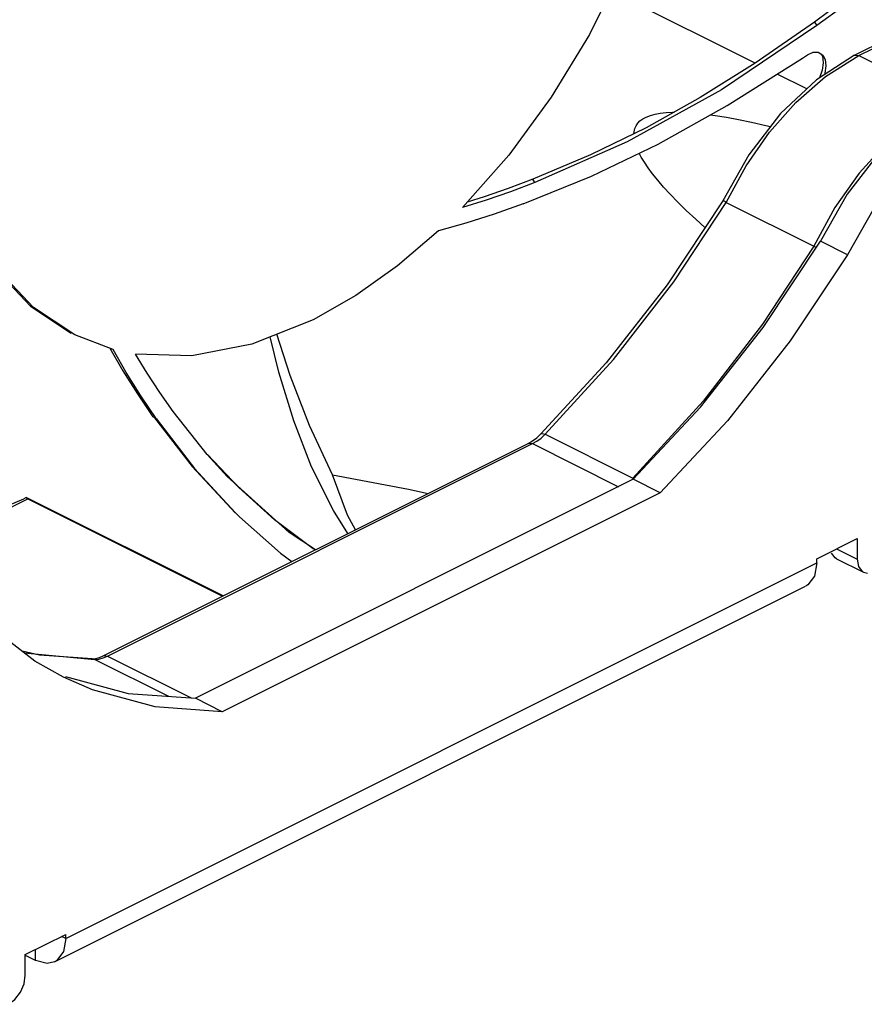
# Paper-space layout '005_EXP_CORICANT_PE_DRAWING_3_1' of a CAD drawing. Header units: millimetres. Extents: x 6 to 413, y 7 to 290.
# Tile 44 of 228: x 214.94 to 218.13, y 54.56 to 58.28. Entities that reach past the tile are written whole.
import ezdxf

# ---------------------------------------------------------------- set-up
doc = ezdxf.new("R2010")
doc.units = ezdxf.units.MM
doc.header["$LTSCALE"] = 23.1
for name, color, linetype in [('000_FAN_TRAY_L_R_SUB_AL_BL18', 7, 'CONTINUOUS'), ('FAN_TRAY_L_R_MP_BL13', 7, 'CONTINUOUS'), ('PF40281BX_Q600_S99_062819_BL41', 7, 'CONTINUOUS')]:
    doc.layers.add(name, color=color, linetype=linetype)

# ---------------------------------------------------------------- blocks, each defined once
blk = doc.blocks.new('FAN_TRAY_L_R_MP_BL13', base_point=(211.5998, 55.8142))
at = {"layer": 'FAN_TRAY_L_R_MP_BL13', "color": 7, "linetype": 'Continuous'}
for p, q in [((218.0704, 57.3931), (217.9686, 57.444)), ((217.2606, 56.5444), (215.6058, 55.717)), ((217.3624, 56.4935), (217.2606, 56.5444)), ((218.029, 56.2812), (218.1069, 56.2422)), ((218.0285, 56.2444), (218.1303, 56.1935)), ((215.1148, 55.7997), (215.352, 55.7355)), ((215.352, 55.7355), (215.6058, 55.717)), ((215.7077, 55.6661), (215.6058, 55.717)), ((215.1159, 54.809), (215.1003, 54.8168)), ((215.0013, 54.726), (215.0013, 54.7673))]:
    blk.add_line(p, q, dxfattribs=at)
at = {"layer": 'FAN_TRAY_L_R_MP_BL13', "color": 3, "linetype": 'Continuous'}
for p, q in [((217.3624, 56.4935), (215.7077, 55.6661)), ((217.9542, 56.2438), (218.1069, 56.3202)), ((218.1069, 56.3202), (218.1069, 56.2422)), ((215.1159, 54.809), (217.9542, 56.2282)), ((217.9542, 56.2282), (217.9455, 56.1788)), ((217.9542, 56.2282), (217.9542, 56.2438)), ((218.1303, 56.1936), (218.1462, 56.1898)), ((215.0738, 54.7214), (217.9121, 56.1406)), ((214.9997, 55.8577), (214.8971, 55.9364)), ((215.1077, 55.7966), (214.9997, 55.8577)), ((215.7077, 55.6661), (215.4538, 55.6846)), ((214.9632, 54.7483), (215.1159, 54.8246)), ((215.1159, 54.809), (215.1159, 54.8246)), ((215.0013, 54.726), (214.9619, 54.7457)), ((214.9632, 54.6703), (214.9632, 54.7483)), ((215.0823, 54.7266), (215.0738, 54.7215))]:
    blk.add_line(p, q, dxfattribs=at)
at = {"layer": 'FAN_TRAY_L_R_MP_BL13', "color": 7, "linetype": 'Continuous'}
for points in [[(218.4697, 57.9985), (218.326, 57.9064), (218.1901, 57.7786), (218.0688, 57.6217), (217.9686, 57.444)], [(217.2606, 56.5444), (217.5145, 56.8167), (217.7517, 57.1181), (217.9686, 57.444)], [(218.0285, 56.2445), (218.0238, 56.2473), (218.01, 56.2657)]]:
    blk.add_lwpolyline(points, dxfattribs=at)
at = {"layer": 'FAN_TRAY_L_R_MP_BL13', "color": 3, "linetype": 'Continuous'}
for points in [[(218.5715, 57.9476), (218.4279, 57.8554), (218.2919, 57.7276), (218.1706, 57.5708), (218.0704, 57.3931)], [(218.0704, 57.3931), (217.8535, 57.0672), (217.6163, 56.7658), (217.3624, 56.4935)], [(218.1069, 56.2422), (218.1118, 56.2148), (218.1256, 56.1964), (218.1303, 56.1936)], [(217.9455, 56.1788), (217.9207, 56.1458), (217.9122, 56.1407)], [(215.4538, 55.6846), (215.2166, 55.7488), (215.1077, 55.7966)], [(215.1159, 54.809), (215.1071, 54.7596), (215.0823, 54.7266)], [(215.0738, 54.7215), (215.0452, 54.7148), (215.0013, 54.726)], [(214.8995, 54.5605), (214.9239, 54.5787), (214.9445, 54.6059), (214.9583, 54.6381), (214.9632, 54.6703)]]:
    blk.add_lwpolyline(points, dxfattribs=at)
blk = doc.blocks.new('000_FAN_TRAY_L_R_SUB_AL_BL18', base_point=(211.2732, 54.3192))
at = {"layer": '000_FAN_TRAY_L_R_SUB_AL_BL18', "color": 7, "linetype": 'Continuous'}
for p, q in [((218.0972, 58.1466), (219.1536, 58.6748)), ((218.1133, 58.1455), (219.1697, 58.6737)), ((218.0972, 58.1466), (217.9527, 58.0539)), ((217.9866, 58.0664), (218.1133, 58.1455)), ((218.1133, 58.1455), (218.4442, 57.9801)), ((217.8747, 57.9687), (217.9866, 58.0664)), ((217.6122, 57.591), (217.9431, 57.4255)), ((218.0229, 57.5715), (217.9431, 57.4255)), ((217.9431, 57.4255), (217.9529, 57.4205)), ((217.1584, 56.984), (216.9118, 56.716)), ((216.8957, 56.7014), (216.9118, 56.716)), ((216.9121, 56.7005), (216.9277, 56.7146)), ((216.9277, 56.7146), (217.2586, 56.5492)), ((215.2579, 55.8773), (216.8636, 56.6802)), ((215.274, 55.8763), (216.8797, 56.6792)), ((216.8797, 56.6792), (216.8961, 56.6886)), ((216.8797, 56.6792), (217.2049, 56.5166)), ((216.8961, 56.6886), (216.9121, 56.7005)), ((215.0167, 55.8802), (214.951, 55.8951)), ((214.9593, 55.8891), (215.226, 55.8638)), ((215.2164, 55.8661), (215.0167, 55.8802)), ((215.2164, 55.8661), (215.226, 55.8638)), ((215.226, 55.8638), (215.2415, 55.8652)), ((215.226, 55.8638), (215.5049, 55.7244)), ((215.2415, 55.8652), (215.2576, 55.8694)), ((215.2432, 55.8711), (215.2579, 55.8773)), ((215.2576, 55.8694), (215.274, 55.8763)), ((215.274, 55.8763), (215.5903, 55.7181))]:
    blk.add_line(p, q, dxfattribs=at)
for points in [[(218.0972, 58.1466), (218.1006, 58.1477), (218.1133, 58.1455)], [(217.9527, 58.0539), (217.8172, 57.9262), (217.6972, 57.7705), (217.5994, 57.5966)], [(217.6122, 57.591), (217.6875, 57.7296), (217.7754, 57.8562), (217.8747, 57.9687)], [(218.36, 57.9282), (218.3256, 57.907), (218.2159, 57.8135), (218.1143, 57.7008), (218.0229, 57.5715)], [(217.5994, 57.5966), (217.389, 57.2795), (217.1584, 56.984)], [(217.6122, 57.591), (217.6039, 57.595), (217.5997, 57.5966), (217.5994, 57.5966)], [(216.9277, 56.7146), (217.1859, 56.9966), (217.4139, 57.291), (217.6122, 57.591)], [(217.9431, 57.4255), (217.7484, 57.1306), (217.5243, 56.8399), (217.2586, 56.5492)], [(216.9118, 56.716), (216.9162, 56.7178), (216.9277, 56.7146)], [(216.8636, 56.6802), (216.8795, 56.6894), (216.8957, 56.7014)], [(216.8636, 56.6802), (216.867, 56.6813), (216.8797, 56.6792)], [(215.2164, 55.8661), (215.2293, 55.8674), (215.2432, 55.8711)], [(215.2579, 55.8773), (215.2613, 55.8785), (215.274, 55.8763)]]:
    blk.add_lwpolyline(points, dxfattribs=at)
blk = doc.blocks.new('PF40281BX_Q600_S99_062819_BL41', base_point=(214.2841, 60.3572))
at = {"layer": 'PF40281BX_Q600_S99_062819_BL41', "color": 7, "linetype": 'Continuous'}
for p, q in [((217.7215, 58.1172), (217.1764, 58.3897)), ((217.9453, 58.2723), (217.9549, 58.2588)), ((217.9598, 58.1583), (217.9764, 58.1478)), ((217.6157, 57.9574), (217.8996, 58.136)), ((217.8996, 58.136), (217.919, 58.1486)), ((217.9706, 58.1515), (217.9753, 58.1428)), ((217.9753, 58.1428), (217.9786, 58.1188)), ((217.9764, 58.1478), (217.9854, 58.1313)), ((217.9165, 58.0197), (217.8041, 58.0759)), ((217.9851, 58.0788), (217.9831, 58.0733)), ((216.7901, 57.7696), (216.615, 57.5717)), ((217.0992, 57.7707), (216.8814, 57.6785)), ((216.889, 57.6657), (216.8814, 57.6785)), ((215.2948, 57.0355), (215.1497, 57.0904)), ((215.458, 56.7739), (215.4452, 56.7803)), ((215.651, 56.6377), (215.5224, 56.8003)), ((214.5649, 56.2669), (214.9725, 56.4707)), ((214.9667, 56.4756), (214.9576, 56.471)), ((215.7106, 56.1037), (214.9667, 56.4756)), ((214.9667, 56.4756), (214.9725, 56.4707)), ((214.9725, 56.4707), (215.7086, 56.1027)), ((215.7556, 56.4188), (215.7724, 56.4024)), ((216.0593, 56.278), (215.9604, 56.3431))]:
    blk.add_line(p, q, dxfattribs=at)
for points in [[(217.3978, 58.9928), (217.3204, 58.7324), (217.2187, 58.475), (217.0948, 58.2256), (216.951, 57.989), (216.7901, 57.7696)], [(218.1112, 58.3952), (218.0556, 58.3534), (218.0003, 58.3124), (217.9453, 58.2723)], [(218.1624, 58.4135), (218.0583, 58.3349), (217.9549, 58.2588)], [(217.9453, 58.2723), (217.7211, 58.1169), (217.5138, 57.9871), (217.3089, 57.873), (217.0992, 57.7707)], [(217.9549, 58.2588), (217.5938, 58.0159), (217.2382, 57.8191), (216.889, 57.6657)], [(217.919, 58.1486), (217.9405, 58.1582), (217.9598, 58.1583)], [(217.9786, 58.1188), (217.975, 58.0911), (217.965, 58.0617)], [(217.9854, 58.1313), (217.9888, 58.1069), (217.9851, 58.0788)], [(216.8452, 57.5857), (217.1023, 57.6902), (217.3545, 57.8112), (217.6157, 57.9574)], [(217.2633, 57.8508), (217.2638, 57.8581), (217.2666, 57.8697), (217.2712, 57.8803), (217.2776, 57.8898), (217.286, 57.8985), (217.2967, 57.9064), (217.3098, 57.9135), (217.3253, 57.9195), (217.3429, 57.9244), (217.3627, 57.9281), (217.3848, 57.9306), (217.4091, 57.9319), (217.4147, 57.9319)], [(217.5526, 57.9221), (217.5707, 57.9196), (217.6124, 57.9128), (217.6579, 57.9043), (217.7074, 57.894), (217.7612, 57.8817), (217.7794, 57.8772)], [(215.1497, 57.0904), (214.9937, 57.1941), (214.8721, 57.3229), (214.7729, 57.4817), (214.6982, 57.6674), (214.6493, 57.8765)], [(214.643, 57.8539), (214.687, 57.669), (214.7619, 57.4847), (214.861, 57.3272), (214.9823, 57.1993), (215.1369, 57.0968)], [(217.5321, 57.4951), (217.4967, 57.5271), (217.461, 57.5607), (217.429, 57.5921), (217.4006, 57.6214), (217.3754, 57.6488), (217.3532, 57.6745), (217.3338, 57.6985), (217.3169, 57.7211), (217.3025, 57.7424), (217.2905, 57.7623), (217.2829, 57.7769)], [(216.8814, 57.6785), (216.7883, 57.6434), (216.697, 57.6117), (216.6324, 57.5913)], [(216.889, 57.6657), (216.7965, 57.6311), (216.7052, 57.5998), (216.615, 57.5717)], [(216.8452, 57.5857), (216.7346, 57.5465), (216.6276, 57.5123), (216.5244, 57.483)], [(216.5244, 57.483), (216.3701, 57.3512), (216.2117, 57.2389), (216.0514, 57.1476)], [(216.0514, 57.1476), (215.819, 57.0548), (215.5929, 57.0111), (215.379, 57.0178)], [(216.1826, 56.3397), (216.1278, 56.4265), (216.0449, 56.5916), (215.9779, 56.765), (215.9211, 56.9491), (215.8879, 57.0823)], [(216.1244, 56.5613), (216.0372, 56.7483), (215.9645, 56.9365), (215.9142, 57.0928)], [(215.2832, 57.0399), (215.3322, 56.9542), (215.3866, 56.8669), (215.4452, 56.7803)], [(215.458, 56.7739), (215.3993, 56.8605), (215.3449, 56.9478), (215.2948, 57.0355)], [(215.5224, 56.8003), (215.4711, 56.8726), (215.4234, 56.9451), (215.379, 57.0178)], [(215.4513, 56.7772), (215.5939, 56.593), (215.7567, 56.4177)], [(215.458, 56.7739), (215.6024, 56.5859), (215.7556, 56.4188)], [(215.9604, 56.3431), (215.7265, 56.5548), (215.651, 56.6377)], [(216.0583, 56.2775), (216.0507, 56.2823), (215.9048, 56.3915), (215.7696, 56.5129), (215.652, 56.6386)], [(216.1244, 56.5613), (216.4111, 56.5067), (216.4853, 56.491)], [(216.2113, 56.354), (216.1812, 56.4088), (216.1244, 56.5613)], [(214.374, 56.2687), (214.6487, 56.3408), (214.9576, 56.471)], [(215.7724, 56.4024), (215.9274, 56.2655), (215.9703, 56.2335)]]:
    blk.add_lwpolyline(points, dxfattribs=at)

psp = doc.layouts.new('005_EXP_CORICANT_PE_DRAWING_3_1')

# ---------------------------------------------------------------- block references
at = {"layer": '000_FAN_TRAY_L_R_SUB_AL_BL18'}
psp.add_blockref('000_FAN_TRAY_L_R_SUB_AL_BL18', (211.2732, 54.3192), dxfattribs=at)
at = {"layer": 'FAN_TRAY_L_R_MP_BL13'}
psp.add_blockref('FAN_TRAY_L_R_MP_BL13', (211.5998, 55.8142), dxfattribs=at)
at = {"layer": 'PF40281BX_Q600_S99_062819_BL41'}
psp.add_blockref('PF40281BX_Q600_S99_062819_BL41', (214.2841, 60.3572), dxfattribs=at)

doc.saveas('drawing.dxf')
